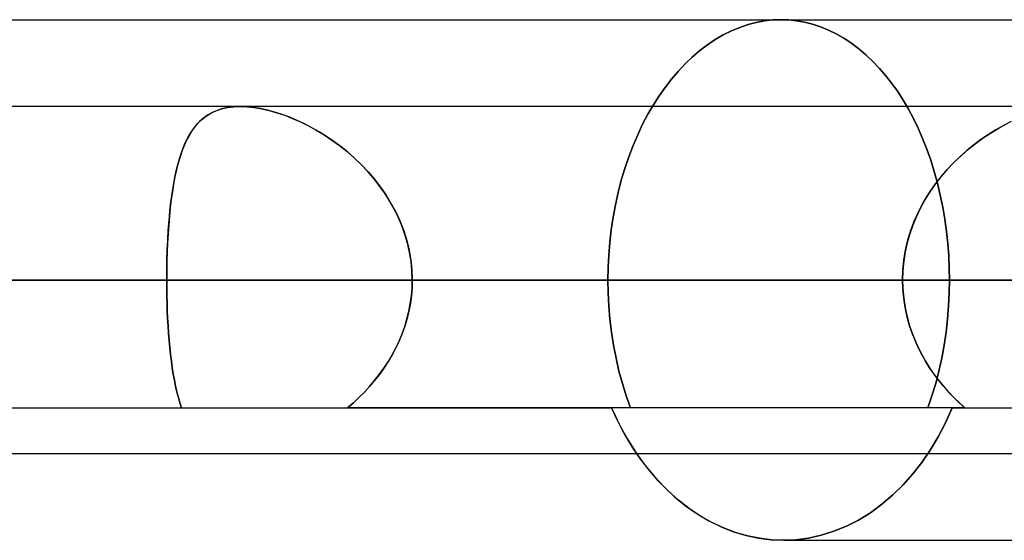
# Model space of a CAD drawing. Header units: millimetres. Extents: x -215 to 215, y -81 to 97.
# Tile 46 of 85: x 32.96 to 37.29, y 15.31 to 17.6. Entities that reach past the tile are written whole.
import ezdxf

# ---------------------------------------------------------------- set-up
doc = ezdxf.new("R2010")
doc.units = ezdxf.units.MM
doc.layers.add('MAIN-1', color=7, linetype='Continuous')
doc.layers.add('MAIN-2', color=7, linetype='Continuous')

msp = doc.modelspace()

# ---------------------------------------------------------------- linework, layer by layer
at = {"layer": 'MAIN-1'}
for p, q in [((31.4546, 17.6), (38.1257, 17.6)), ((115.3393, 17.2188), (-115.3393, 17.2188)), ((116.0549, 16.4562), (-116.0549, 16.4562)), ((-115.3393, 15.6938), (115.3393, 15.6938)), ((35.6728, 15.6938), (35.7105, 15.6418)), ((35.7105, 15.6418), (35.7508, 15.5929)), ((35.7508, 15.5929), (35.7941, 15.5468)), ((35.7941, 15.5468), (35.8401, 15.5037)), ((35.8401, 15.5037), (35.8884, 15.4643)), ((35.8884, 15.4643), (35.9388, 15.4289)), ((35.9388, 15.4289), (35.9909, 15.3979)), ((35.9909, 15.3979), (36.0445, 15.3717)), ((36.0445, 15.3717), (36.099, 15.3503)), ((36.099, 15.3503), (36.1541, 15.3337)), ((36.1541, 15.3337), (36.2092, 15.3219)), ((36.2092, 15.3219), (36.264, 15.3149)), ((36.264, 15.3149), (36.318, 15.3125)), ((36.318, 15.3125), (38.7662, 15.3125))]:
    msp.add_line(p, q, dxfattribs=at)
at = {"layer": 'MAIN-2'}
for p, q in [((36.1262, 17.5662), (36.1627, 17.5784)), ((36.1627, 17.5784), (36.1262, 17.5662)), ((36.1627, 17.5784), (36.1991, 17.5879)), ((36.1991, 17.5879), (36.1627, 17.5784)), ((36.1991, 17.5879), (36.2355, 17.5946)), ((36.2355, 17.5946), (36.1991, 17.5879)), ((36.2355, 17.5946), (36.2716, 17.5987)), ((36.2716, 17.5987), (36.2355, 17.5946)), ((36.2716, 17.5987), (36.3072, 17.6)), ((36.3072, 17.6), (36.2716, 17.5987)), ((36.3072, 17.6), (36.3416, 17.5987)), ((36.3416, 17.5987), (36.3072, 17.6)), ((36.3416, 17.5987), (36.3765, 17.5949)), ((36.3765, 17.5949), (36.3416, 17.5987)), ((36.3765, 17.5949), (36.4115, 17.5886)), ((36.4115, 17.5886), (36.3765, 17.5949)), ((36.4115, 17.5886), (36.4466, 17.5797)), ((36.4466, 17.5797), (36.4115, 17.5886)), ((36.4466, 17.5797), (36.4816, 17.5682)), ((36.4816, 17.5682), (36.4466, 17.5797)), ((36.0187, 17.5131), (36.0541, 17.5336)), ((36.0541, 17.5336), (36.0187, 17.5131)), ((36.0541, 17.5336), (36.0899, 17.5513)), ((36.0899, 17.5513), (36.0541, 17.5336)), ((36.0899, 17.5513), (36.1262, 17.5662)), ((36.1262, 17.5662), (36.0899, 17.5513)), ((36.4816, 17.5682), (36.5163, 17.5542)), ((36.5163, 17.5542), (36.4816, 17.5682)), ((36.5163, 17.5542), (36.5507, 17.5375)), ((36.5507, 17.5375), (36.5163, 17.5542)), ((36.5507, 17.5375), (36.5844, 17.5183)), ((36.5844, 17.5183), (36.5507, 17.5375)), ((35.9503, 17.4641), (35.9841, 17.4899)), ((35.9841, 17.4899), (35.9503, 17.4641)), ((35.9841, 17.4899), (36.0187, 17.5131)), ((36.0187, 17.5131), (35.9841, 17.4899)), ((36.5844, 17.5183), (36.6175, 17.4965)), ((36.6175, 17.4965), (36.5844, 17.5183)), ((36.6175, 17.4965), (36.6498, 17.4722)), ((36.6498, 17.4722), (36.6175, 17.4965)), ((35.9174, 17.4359), (35.9503, 17.4641)), ((35.9503, 17.4641), (35.9174, 17.4359)), ((36.6498, 17.4722), (36.6811, 17.4456)), ((36.6811, 17.4456), (36.6498, 17.4722)), ((36.6811, 17.4456), (36.7115, 17.4168)), ((36.7115, 17.4168), (36.6811, 17.4456)), ((35.8551, 17.3731), (35.8857, 17.4055)), ((35.8857, 17.4055), (35.8551, 17.3731)), ((35.8857, 17.4055), (35.9174, 17.4359)), ((35.9174, 17.4359), (35.8857, 17.4055)), ((36.7115, 17.4168), (36.7407, 17.3861)), ((36.7407, 17.3861), (36.7115, 17.4168)), ((35.8258, 17.3388), (35.8551, 17.3731)), ((35.8551, 17.3731), (35.8258, 17.3388)), ((36.7407, 17.3861), (36.7687, 17.3536)), ((36.7687, 17.3536), (36.7407, 17.3861)), ((35.7979, 17.3028), (35.8258, 17.3388)), ((35.8258, 17.3388), (35.7979, 17.3028)), ((36.7687, 17.3536), (36.7955, 17.3194)), ((36.7955, 17.3194), (36.7687, 17.3536)), ((36.7955, 17.3194), (36.8208, 17.2838)), ((36.8208, 17.2838), (36.7955, 17.3194)), ((35.7717, 17.2654), (35.7979, 17.3028)), ((35.7979, 17.3028), (35.7717, 17.2654)), ((36.8208, 17.2838), (36.8447, 17.2468)), ((36.8447, 17.2468), (36.8208, 17.2838)), ((35.7466, 17.2261), (35.7717, 17.2654)), ((35.7717, 17.2654), (35.7466, 17.2261)), ((36.8447, 17.2468), (36.8676, 17.2076)), ((36.8676, 17.2076), (36.8447, 17.2468)), ((33.7805, 17.1765), (33.8011, 17.1892)), ((33.8067, 17.1921), (33.7866, 17.1807)), ((33.8011, 17.1892), (33.8235, 17.1998)), ((33.8283, 17.2016), (33.8067, 17.1921)), ((33.8235, 17.1998), (33.8479, 17.2081)), ((33.8517, 17.2091), (33.8283, 17.2016)), ((33.8479, 17.2081), (33.874, 17.214)), ((33.8767, 17.2145), (33.8517, 17.2091)), ((33.874, 17.214), (33.9017, 17.2176)), ((33.9032, 17.2177), (33.8767, 17.2145)), ((33.9017, 17.2176), (33.9309, 17.2188)), ((33.9309, 17.2188), (33.9032, 17.2177)), ((33.9309, 17.2188), (33.9607, 17.2177)), ((33.9591, 17.2178), (33.9309, 17.2188)), ((33.9885, 17.2148), (33.9591, 17.2178)), ((33.9607, 17.2177), (33.9919, 17.2143)), ((34.019, 17.2098), (33.9885, 17.2148)), ((33.9919, 17.2143), (34.0244, 17.2088)), ((34.0505, 17.203), (34.019, 17.2098)), ((34.0244, 17.2088), (34.0578, 17.2011)), ((34.0825, 17.1942), (34.0505, 17.203)), ((34.0578, 17.2011), (34.0917, 17.1915)), ((34.1149, 17.1838), (34.0825, 17.1942)), ((34.0917, 17.1915), (34.126, 17.1798)), ((35.7225, 17.1845), (35.7466, 17.2261)), ((35.7466, 17.2261), (35.7225, 17.1845)), ((36.8676, 17.2076), (36.8897, 17.1662)), ((36.8897, 17.1662), (36.8676, 17.2076)), ((33.7286, 17.1264), (33.7443, 17.145)), ((33.7511, 17.152), (33.7355, 17.135)), ((33.7443, 17.145), (33.7616, 17.1618)), ((33.7682, 17.1673), (33.7511, 17.152)), ((33.7616, 17.1618), (33.7805, 17.1765)), ((33.7866, 17.1807), (33.7682, 17.1673)), ((34.1476, 17.1716), (34.1149, 17.1838)), ((34.126, 17.1798), (34.1606, 17.1663)), ((34.1803, 17.1577), (34.1476, 17.1716)), ((34.1606, 17.1663), (34.1952, 17.1509)), ((34.213, 17.1423), (34.1803, 17.1577)), ((34.1952, 17.1509), (34.2298, 17.1337)), ((34.2454, 17.1254), (34.213, 17.1423)), ((35.6995, 17.1406), (35.7225, 17.1845)), ((35.7225, 17.1845), (35.6995, 17.1406)), ((36.8897, 17.1662), (36.9106, 17.1229)), ((36.9106, 17.1229), (36.8897, 17.1662)), ((37.2703, 17.1264), (37.3055, 17.145)), ((37.3199, 17.152), (37.2861, 17.135)), ((33.701, 17.0833), (33.7142, 17.1058)), ((33.7211, 17.1162), (33.708, 17.0958)), ((33.7142, 17.1058), (33.7286, 17.1264)), ((33.7355, 17.135), (33.7211, 17.1162)), ((34.2298, 17.1337), (34.2645, 17.1147)), ((34.2776, 17.107), (34.2454, 17.1254)), ((34.2645, 17.1147), (34.299, 17.0938)), ((34.3096, 17.087), (34.2776, 17.107)), ((35.6777, 17.0947), (35.6995, 17.1406)), ((35.6995, 17.1406), (35.6777, 17.0947)), ((36.9106, 17.1229), (36.9304, 17.0777)), ((36.9304, 17.0777), (36.9106, 17.1229)), ((37.2007, 17.0833), (37.2353, 17.1058)), ((37.2526, 17.1162), (37.2195, 17.0958)), ((37.2353, 17.1058), (37.2703, 17.1264)), ((37.2861, 17.135), (37.2526, 17.1162)), ((33.6779, 17.0324), (33.6889, 17.0588)), ((33.696, 17.0737), (33.685, 17.05)), ((33.6889, 17.0588), (33.701, 17.0833)), ((33.708, 17.0958), (33.696, 17.0737)), ((34.299, 17.0938), (34.3332, 17.0712)), ((34.3412, 17.0655), (34.3096, 17.087)), ((34.3332, 17.0712), (34.3668, 17.0467)), ((34.3724, 17.0423), (34.3412, 17.0655)), ((35.6573, 17.0469), (35.6777, 17.0947)), ((35.6777, 17.0947), (35.6573, 17.0469)), ((36.9304, 17.0777), (36.9489, 17.0308)), ((36.9489, 17.0308), (36.9304, 17.0777)), ((37.1331, 17.0324), (37.1666, 17.0588)), ((37.1869, 17.0737), (37.1551, 17.05)), ((37.1666, 17.0588), (37.2007, 17.0833)), ((37.2195, 17.0958), (37.1869, 17.0737)), ((33.675, 17.0247), (33.6659, 16.998)), ((33.6678, 17.004), (33.6779, 17.0324)), ((33.685, 17.05), (33.675, 17.0247)), ((34.3668, 17.0467), (34.3997, 17.0204)), ((34.403, 17.0177), (34.3724, 17.0423)), ((34.3997, 17.0204), (34.4317, 16.9925)), ((34.4328, 16.9915), (34.403, 17.0177)), ((35.6383, 16.9975), (35.6573, 17.0469)), ((35.6573, 17.0469), (35.6383, 16.9975)), ((36.9489, 17.0308), (36.966, 16.9824)), ((36.966, 16.9824), (36.9489, 17.0308)), ((37.124, 17.0247), (37.0939, 16.998)), ((37.1005, 17.004), (37.1331, 17.0324)), ((37.1551, 17.05), (37.124, 17.0247)), ((33.6577, 16.9699), (33.6502, 16.9403)), ((33.6505, 16.9418), (33.6587, 16.9739)), ((33.6659, 16.998), (33.6577, 16.9699)), ((33.6587, 16.9739), (33.6678, 17.004)), ((34.4317, 16.9925), (34.4627, 16.9628)), ((34.4617, 16.9638), (34.4328, 16.9915)), ((35.6209, 16.9466), (35.6383, 16.9975)), ((35.6383, 16.9975), (35.6209, 16.9466)), ((36.966, 16.9824), (36.9817, 16.9326)), ((36.9817, 16.9326), (36.966, 16.9824)), ((37.0649, 16.9699), (37.0372, 16.9403)), ((37.0386, 16.9418), (37.0689, 16.9739)), ((37.0939, 16.998), (37.0649, 16.9699)), ((37.0689, 16.9739), (37.1005, 17.004)), ((33.6431, 16.908), (33.6505, 16.9418)), ((33.6502, 16.9403), (33.6434, 16.9093)), ((34.4895, 16.9347), (34.4617, 16.9638)), ((34.4627, 16.9628), (34.4923, 16.9315)), ((34.5161, 16.9041), (34.4895, 16.9347)), ((34.4923, 16.9315), (34.5205, 16.8987)), ((35.6053, 16.8943), (35.6209, 16.9466)), ((35.6209, 16.9466), (35.6053, 16.8943)), ((36.9817, 16.9326), (36.9957, 16.8817)), ((36.9957, 16.8817), (36.9817, 16.9326)), ((37.0097, 16.908), (37.0386, 16.9418)), ((37.0372, 16.9403), (37.0108, 16.9093)), ((33.6365, 16.8727), (33.6431, 16.908)), ((33.6434, 16.9093), (33.6372, 16.8771)), ((34.5412, 16.8722), (34.5161, 16.9041)), ((34.5205, 16.8987), (34.547, 16.8643)), ((35.5915, 16.8409), (35.6053, 16.8943)), ((35.6053, 16.8943), (35.5915, 16.8409)), ((36.9826, 16.8727), (37.0097, 16.908)), ((37.0108, 16.9093), (36.9858, 16.8771)), ((33.6318, 16.8435), (33.6269, 16.8088)), ((33.6307, 16.8358), (33.6365, 16.8727)), ((33.6372, 16.8771), (33.6318, 16.8435)), ((34.5648, 16.839), (34.5412, 16.8722)), ((34.547, 16.8643), (34.5717, 16.8286)), ((34.5866, 16.8047), (34.5648, 16.839)), ((35.5795, 16.7866), (35.5915, 16.8409)), ((35.5915, 16.8409), (35.5795, 16.7866)), ((36.9624, 16.8435), (36.9407, 16.8088)), ((36.9574, 16.8358), (36.9826, 16.8727)), ((36.9858, 16.8771), (36.9624, 16.8435)), ((36.9957, 16.8817), (37.0081, 16.8296)), ((37.0081, 16.8296), (36.9957, 16.8817)), ((33.6211, 16.7581), (33.6255, 16.7976)), ((33.6269, 16.8088), (33.6227, 16.7728)), ((33.6255, 16.7976), (33.6307, 16.8358)), ((34.5717, 16.8286), (34.5944, 16.7914)), ((34.6066, 16.7692), (34.5866, 16.8047)), ((36.9135, 16.7581), (36.9343, 16.7976)), ((36.9407, 16.8088), (36.9209, 16.7728)), ((36.9343, 16.7976), (36.9574, 16.8358)), ((37.0081, 16.8296), (37.0188, 16.7768)), ((37.0188, 16.7768), (37.0081, 16.8296)), ((33.6173, 16.7173), (33.6211, 16.7581)), ((33.6227, 16.7728), (33.6189, 16.7357)), ((34.5944, 16.7914), (34.6151, 16.7528)), ((34.6247, 16.7326), (34.6066, 16.7692)), ((34.6151, 16.7528), (34.6334, 16.713)), ((35.5695, 16.7317), (35.5795, 16.7866)), ((35.5795, 16.7866), (35.5695, 16.7317)), ((36.895, 16.7173), (36.9135, 16.7581)), ((36.9209, 16.7728), (36.903, 16.7357)), ((37.0188, 16.7768), (37.0278, 16.7234)), ((37.0278, 16.7234), (37.0188, 16.7768)), ((33.6141, 16.6753), (33.6173, 16.7173)), ((33.6189, 16.7357), (33.6157, 16.6977)), ((34.6407, 16.695), (34.6247, 16.7326)), ((34.6334, 16.713), (34.6492, 16.6721)), ((35.5612, 16.6763), (35.5695, 16.7317)), ((35.5695, 16.7317), (35.5612, 16.6763)), ((36.8791, 16.6753), (36.895, 16.7173)), ((36.903, 16.7357), (36.8872, 16.6977)), ((37.0278, 16.7234), (37.0352, 16.6697)), ((37.0352, 16.6697), (37.0278, 16.7234)), ((33.6115, 16.6325), (33.6141, 16.6753)), ((33.6157, 16.6977), (33.613, 16.6589)), ((34.6545, 16.6565), (34.6407, 16.695)), ((34.6492, 16.6721), (34.6624, 16.6302)), ((35.5548, 16.6209), (35.5612, 16.6763)), ((35.5612, 16.6763), (35.5548, 16.6209)), ((36.8659, 16.6325), (36.8791, 16.6753)), ((36.8872, 16.6977), (36.8736, 16.6589)), ((37.0352, 16.6697), (37.0409, 16.6159)), ((37.0409, 16.6159), (37.0352, 16.6697)), ((33.6095, 16.5892), (33.6115, 16.6325)), ((33.613, 16.6589), (33.6108, 16.6194)), ((34.6658, 16.6174), (34.6545, 16.6565)), ((34.6624, 16.6302), (34.6728, 16.5874)), ((36.8555, 16.5892), (36.8659, 16.6325)), ((36.8736, 16.6589), (36.8624, 16.6194)), ((33.6092, 16.5793), (33.608, 16.5387)), ((33.6081, 16.5452), (33.6095, 16.5892)), ((33.6108, 16.6194), (33.6092, 16.5793)), ((34.6748, 16.5777), (34.6658, 16.6174)), ((34.6728, 16.5874), (34.6804, 16.5441)), ((35.5503, 16.5655), (35.5548, 16.6209)), ((35.5548, 16.6209), (35.5503, 16.5655)), ((36.8536, 16.5793), (36.8472, 16.5387)), ((36.8481, 16.5452), (36.8555, 16.5892)), ((36.8624, 16.6194), (36.8536, 16.5793)), ((37.0409, 16.6159), (37.045, 16.5622)), ((37.045, 16.5622), (37.0409, 16.6159)), ((33.6073, 16.5009), (33.6081, 16.5452)), ((33.608, 16.5387), (33.6073, 16.4977)), ((34.6812, 16.5376), (34.6748, 16.5777)), ((34.6804, 16.5441), (34.6849, 16.5003)), ((34.6851, 16.4971), (34.6812, 16.5376)), ((35.5475, 16.5106), (35.5503, 16.5655)), ((35.5503, 16.5655), (35.5475, 16.5106)), ((36.8472, 16.5387), (36.8433, 16.4977)), ((36.8436, 16.5009), (36.8481, 16.5452)), ((37.045, 16.5622), (37.0474, 16.5089)), ((37.0474, 16.5089), (37.045, 16.5622)), ((33.607, 16.4562), (33.6073, 16.5009)), ((33.6073, 16.4977), (33.607, 16.4562)), ((34.6849, 16.5003), (34.6865, 16.4562)), ((34.6865, 16.4562), (34.6851, 16.4971)), ((35.5466, 16.4562), (35.5475, 16.5106)), ((35.5475, 16.5106), (35.5466, 16.4562)), ((36.842, 16.4562), (36.8436, 16.5009)), ((36.8433, 16.4977), (36.842, 16.4562)), ((37.0474, 16.5089), (37.0483, 16.4562)), ((37.0483, 16.4562), (37.0474, 16.5089)), ((-116.0549, 16.4562), (116.0549, 16.4562)), ((-115.0472, 16.4562), (115.0472, 16.4562)), ((39.0036, 16.4562), (-39.0036, 16.4562)), ((-38.4405, 16.4562), (38.4405, 16.4562)), ((38.4405, 16.4562), (-38.4405, 16.4562)), ((37.2894, 16.4562), (-37.2894, 16.4562)), ((-37.2894, 16.4562), (37.2894, 16.4562)), ((32.9607, 16.4562), (-32.9607, 16.4562)), ((-32.9607, 16.4562), (32.9607, 16.4562)), ((33.607, 16.4562), (32.3116, 16.4562)), ((32.3116, 16.4562), (33.607, 16.4562)), ((32.9607, 16.4562), (37.2894, 16.4562)), ((37.2894, 16.4562), (32.9607, 16.4562)), ((36.842, 16.4562), (33.607, 16.4562)), ((33.607, 16.4562), (36.842, 16.4562)), ((33.6072, 16.4219), (33.607, 16.4562)), ((33.607, 16.4562), (33.6072, 16.4222)), ((34.6855, 16.4216), (34.6865, 16.4562)), ((34.6865, 16.4562), (34.6855, 16.4218)), ((34.6865, 16.4562), (37.9215, 16.4562)), ((37.9215, 16.4562), (34.6865, 16.4562)), ((39.0036, 16.4562), (34.6865, 16.4562)), ((34.6865, 16.4562), (39.0036, 16.4562)), ((36.842, 16.4562), (35.5466, 16.4562)), ((35.5466, 16.4562), (36.842, 16.4562)), ((35.5476, 16.3997), (35.5466, 16.4562)), ((35.5466, 16.4562), (35.5476, 16.3997)), ((36.842, 16.4562), (36.8429, 16.4222)), ((36.8429, 16.4219), (36.842, 16.4562)), ((37.0483, 16.4562), (37.0473, 16.3997)), ((37.0473, 16.3997), (37.0483, 16.4562)), ((37.0483, 16.4562), (38.348, 16.4562)), ((38.348, 16.4562), (37.0483, 16.4562)), ((33.6072, 16.4222), (33.6077, 16.3883)), ((33.6077, 16.3878), (33.6072, 16.4219)), ((34.6855, 16.4218), (34.6827, 16.3876)), ((34.6827, 16.3872), (34.6855, 16.4216)), ((36.8429, 16.4222), (36.8456, 16.3883)), ((36.8456, 16.3878), (36.8429, 16.4219)), ((33.6077, 16.3883), (33.6085, 16.3546)), ((33.6085, 16.354), (33.6077, 16.3878)), ((34.678, 16.353), (34.6827, 16.3872)), ((34.6827, 16.3876), (34.6781, 16.3536)), ((35.5506, 16.3424), (35.5476, 16.3997)), ((35.5476, 16.3997), (35.5506, 16.3424)), ((36.8456, 16.3883), (36.8499, 16.3546)), ((36.85, 16.354), (36.8456, 16.3878)), ((37.0473, 16.3997), (37.0445, 16.3424)), ((37.0445, 16.3424), (37.0473, 16.3997)), ((33.6085, 16.3546), (33.6096, 16.3212)), ((33.6096, 16.3205), (33.6085, 16.354)), ((33.6096, 16.3212), (33.6111, 16.288)), ((33.6111, 16.2874), (33.6096, 16.3205)), ((34.6717, 16.3199), (34.6636, 16.2866)), ((34.6716, 16.319), (34.678, 16.353)), ((34.6781, 16.3536), (34.6717, 16.3199)), ((35.5555, 16.2848), (35.5506, 16.3424)), ((35.5506, 16.3424), (35.5555, 16.2848)), ((36.8499, 16.3546), (36.856, 16.3212)), ((36.8561, 16.3205), (36.85, 16.354)), ((36.856, 16.3212), (36.8637, 16.288)), ((36.8639, 16.2874), (36.8561, 16.3205)), ((37.0445, 16.3424), (37.0398, 16.2848)), ((37.0398, 16.2848), (37.0445, 16.3424)), ((33.6111, 16.288), (33.6129, 16.2553)), ((33.613, 16.2547), (33.6111, 16.2874)), ((34.6533, 16.2524), (34.6633, 16.2855)), ((34.6636, 16.2866), (34.6537, 16.2537)), ((34.6633, 16.2855), (34.6716, 16.319)), ((35.5624, 16.2271), (35.5555, 16.2848)), ((35.5555, 16.2848), (35.5624, 16.2271)), ((36.8637, 16.288), (36.8731, 16.2553)), ((36.8733, 16.2547), (36.8639, 16.2874)), ((37.0398, 16.2848), (37.0332, 16.227)), ((37.0332, 16.227), (37.0398, 16.2848)), ((33.6129, 16.2553), (33.6151, 16.2229)), ((33.6151, 16.2225), (33.613, 16.2547)), ((34.6417, 16.22), (34.6533, 16.2524)), ((34.6537, 16.2537), (34.6422, 16.2213)), ((36.8731, 16.2553), (36.8842, 16.2229)), ((36.8843, 16.2225), (36.8733, 16.2547)), ((33.6151, 16.2229), (33.6177, 16.1911)), ((33.6177, 16.1908), (33.6151, 16.2225)), ((33.6177, 16.1911), (33.6205, 16.1599)), ((33.6206, 16.1596), (33.6177, 16.1908)), ((34.629, 16.1894), (34.6143, 16.1582)), ((34.6285, 16.1882), (34.6417, 16.22)), ((34.6422, 16.2213), (34.629, 16.1894)), ((35.5712, 16.1694), (35.5624, 16.2271)), ((35.5624, 16.2271), (35.5712, 16.1694)), ((36.8842, 16.2229), (36.8968, 16.1911)), ((36.8969, 16.1908), (36.8843, 16.2225)), ((36.8968, 16.1911), (36.9108, 16.1599)), ((36.9109, 16.1596), (36.8969, 16.1908)), ((37.0332, 16.227), (37.0249, 16.1694)), ((37.0249, 16.1694), (37.0332, 16.227)), ((33.6205, 16.1599), (33.6238, 16.1295)), ((33.6238, 16.1292), (33.6206, 16.1596)), ((34.5977, 16.1268), (34.6138, 16.1571)), ((34.6143, 16.1582), (34.5983, 16.1279)), ((34.6138, 16.1571), (34.6285, 16.1882)), ((35.5823, 16.1124), (35.5712, 16.1694)), ((35.5712, 16.1694), (35.5823, 16.1124)), ((36.9108, 16.1599), (36.9262, 16.1295)), ((36.9264, 16.1292), (36.9109, 16.1596)), ((37.0249, 16.1694), (37.0143, 16.1124)), ((37.0143, 16.1124), (37.0249, 16.1694)), ((33.6238, 16.1295), (33.6274, 16.0999)), ((33.6275, 16.0996), (33.6238, 16.1292)), ((34.5802, 16.0974), (34.5977, 16.1268)), ((34.5983, 16.1279), (34.5808, 16.0983)), ((35.5953, 16.0561), (35.5823, 16.1124)), ((35.5823, 16.1124), (35.5953, 16.0561)), ((36.9262, 16.1295), (36.943, 16.0999)), ((36.9432, 16.0996), (36.9264, 16.1292)), ((37.0143, 16.1124), (37.002, 16.0561)), ((37.002, 16.0561), (37.0143, 16.1124)), ((33.6274, 16.0999), (33.6315, 16.071)), ((33.6315, 16.0708), (33.6275, 16.0996)), ((33.6315, 16.071), (33.636, 16.043)), ((33.636, 16.0429), (33.6315, 16.0708)), ((34.5417, 16.041), (34.5616, 16.0687)), ((34.5621, 16.0695), (34.5422, 16.0417)), ((34.5616, 16.0687), (34.5802, 16.0974)), ((34.5808, 16.0983), (34.5621, 16.0695)), ((36.943, 16.0999), (36.9611, 16.071)), ((36.9612, 16.0708), (36.9432, 16.0996)), ((36.9611, 16.071), (36.9803, 16.043)), ((36.9804, 16.0429), (36.9612, 16.0708)), ((33.636, 16.043), (33.6409, 16.0158)), ((33.6409, 16.0158), (33.636, 16.0429)), ((34.5208, 16.0142), (34.5417, 16.041)), ((34.5422, 16.0417), (34.5212, 16.0146)), ((35.6102, 16.0009), (35.5953, 16.0561)), ((35.5953, 16.0561), (35.6102, 16.0009)), ((36.9803, 16.043), (37.0007, 16.0158)), ((37.0007, 16.0158), (36.9804, 16.0429)), ((37.002, 16.0561), (36.9877, 16.0008)), ((36.9877, 16.0008), (37.002, 16.0561)), ((33.6462, 15.9896), (33.6409, 16.0158)), ((33.6409, 16.0158), (33.6463, 15.9894)), ((33.652, 15.9644), (33.6462, 15.9896)), ((33.6463, 15.9894), (33.6521, 15.9641)), ((34.4759, 15.9633), (34.4988, 15.9883)), ((34.4991, 15.9885), (34.476, 15.9634)), ((34.4988, 15.9883), (34.5208, 16.0142)), ((34.5212, 16.0146), (34.4991, 15.9885)), ((35.6272, 15.9469), (35.6102, 16.0009)), ((35.6102, 16.0009), (35.6272, 15.9469)), ((36.9877, 16.0008), (36.9715, 15.9469)), ((36.9715, 15.9469), (36.9877, 16.0008)), ((37.0007, 16.0158), (37.0222, 15.9894)), ((37.022, 15.9896), (37.0007, 16.0158)), ((37.0443, 15.9644), (37.022, 15.9896)), ((37.0222, 15.9894), (37.0446, 15.9641)), ((33.6584, 15.94), (33.652, 15.9644)), ((33.6521, 15.9641), (33.6585, 15.9398)), ((33.6652, 15.9167), (33.6584, 15.94)), ((33.6585, 15.9398), (33.6653, 15.9165)), ((34.4276, 15.9163), (34.4522, 15.9393)), ((34.4522, 15.9393), (34.4277, 15.9163)), ((34.476, 15.9634), (34.4522, 15.9393)), ((34.4522, 15.9393), (34.4759, 15.9633)), ((35.6459, 15.8945), (35.6272, 15.9469)), ((35.6272, 15.9469), (35.6459, 15.8945)), ((36.9715, 15.9469), (36.9536, 15.8945)), ((36.9536, 15.8945), (36.9715, 15.9469)), ((37.0675, 15.94), (37.0443, 15.9644)), ((37.0446, 15.9641), (37.0678, 15.9398)), ((37.0915, 15.9167), (37.0675, 15.94)), ((37.0678, 15.9398), (37.0917, 15.9165)), ((-35.563, 15.8944), (35.563, 15.8944)), ((33.6726, 15.8944), (33.6652, 15.9167)), ((33.6653, 15.9165), (33.6726, 15.8944)), ((34.4025, 15.8944), (34.4276, 15.9163)), ((34.4277, 15.9163), (34.4025, 15.8944)), ((37.0601, 15.8944), (34.4025, 15.8944)), ((37.1163, 15.8944), (35.563, 15.8944)), ((35.563, 15.8944), (35.5794, 15.8585)), ((35.5918, 15.8329), (35.563, 15.8944)), ((37.0305, 15.8291), (37.0601, 15.8944)), ((37.0601, 15.8944), (37.0305, 15.8291)), ((37.0601, 15.8944), (40.5038, 15.8944)), ((37.1163, 15.8944), (37.0915, 15.9167)), ((37.0917, 15.9165), (37.1163, 15.8944)), ((35.5794, 15.8585), (35.5965, 15.8234)), ((35.623, 15.7742), (35.5918, 15.8329)), ((35.5965, 15.8234), (35.6145, 15.7894)), ((36.9982, 15.767), (37.0305, 15.8291)), ((37.0305, 15.8291), (36.9982, 15.767)), ((35.6145, 15.7894), (35.6332, 15.7563)), ((35.6564, 15.7187), (35.623, 15.7742)), ((36.9635, 15.7087), (36.9982, 15.767)), ((36.9982, 15.767), (36.9635, 15.7087)), ((35.6332, 15.7563), (35.6527, 15.7245)), ((35.6527, 15.7245), (35.6728, 15.6938)), ((35.6917, 15.6668), (35.6564, 15.7187)), ((36.9266, 15.6545), (36.9635, 15.7087)), ((36.9635, 15.7087), (36.9266, 15.6545)), ((35.729, 15.6186), (35.6917, 15.6668)), ((36.8873, 15.6039), (36.9266, 15.6545)), ((36.9266, 15.6545), (36.8873, 15.6039)), ((35.769, 15.5727), (35.729, 15.6186)), ((36.8448, 15.5562), (36.8873, 15.6039)), ((36.8873, 15.6039), (36.8448, 15.5562)), ((35.8117, 15.5296), (35.769, 15.5727)), ((36.7994, 15.5116), (36.8448, 15.5562)), ((36.8448, 15.5562), (36.7994, 15.5116)), ((35.8568, 15.4895), (35.8117, 15.5296)), ((36.7515, 15.4706), (36.7994, 15.5116)), ((36.7994, 15.5116), (36.7515, 15.4706)), ((35.9039, 15.4528), (35.8568, 15.4895)), ((36.7013, 15.4338), (36.7515, 15.4706)), ((36.7515, 15.4706), (36.7013, 15.4338)), ((35.9529, 15.42), (35.9039, 15.4528)), ((36.0034, 15.3913), (35.9529, 15.42)), ((36.6491, 15.4015), (36.7013, 15.4338)), ((36.7013, 15.4338), (36.6491, 15.4015)), ((36.0551, 15.3671), (36.0034, 15.3913)), ((36.1076, 15.3474), (36.0551, 15.3671)), ((36.5404, 15.3519), (36.5953, 15.3742)), ((36.5953, 15.3742), (36.5404, 15.3519)), ((36.5953, 15.3742), (36.6491, 15.4015)), ((36.6491, 15.4015), (36.5953, 15.3742)), ((36.1605, 15.3321), (36.1076, 15.3474)), ((36.2135, 15.3212), (36.1605, 15.3321)), ((36.4287, 15.3223), (36.4847, 15.3346)), ((36.4847, 15.3346), (36.4287, 15.3223)), ((36.4847, 15.3346), (36.5404, 15.3519)), ((36.5404, 15.3519), (36.4847, 15.3346)), ((36.2661, 15.3147), (36.2135, 15.3212)), ((36.318, 15.3125), (36.2661, 15.3147)), ((36.318, 15.3125), (36.373, 15.3149)), ((36.373, 15.3149), (36.318, 15.3125)), ((36.373, 15.3149), (36.4287, 15.3223)), ((36.4287, 15.3223), (36.373, 15.3149))]:
    msp.add_line(p, q, dxfattribs=at)

doc.saveas('drawing.dxf')
